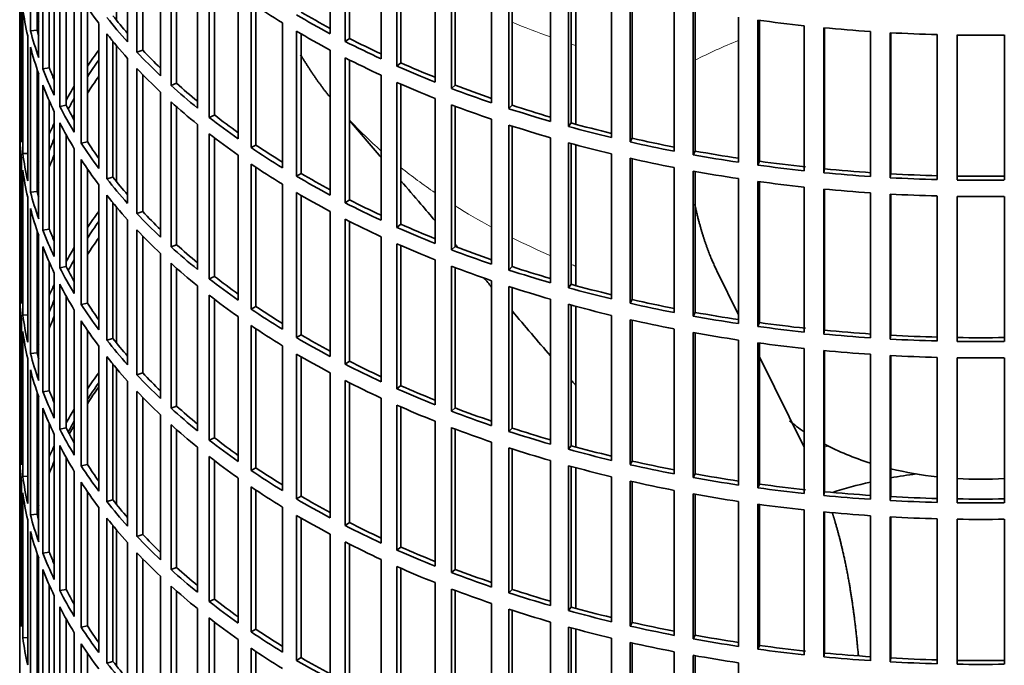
# Model space of a CAD drawing. Header units: millimetres. Extents: x 468 to 1343, y -1144 to 1322.
# Tile 3 of 27: x 1050 to 1197, y -991 to -895. Entities that reach past the tile are written whole.
import ezdxf

# ---------------------------------------------------------------- set-up
doc = ezdxf.new("R2010")
doc.units = ezdxf.units.MM
for name, color, linetype in [('VSI184-254_GIUNT', 7, 'Continuous'), ('VSI344-454_FILTR', 7, 'Continuous'), ('VSI344-454_SUPPO', 7, 'Continuous')]:
    doc.layers.add(name, color=color, linetype=linetype)

# ---------------------------------------------------------------- blocks, each defined once
blk = doc.blocks.new('SE4')
at = {"layer": 'VSI184-254_GIUNT', "color": 7, "linetype": 'Continuous', "lineweight": 35}
for start_param, end_param in [(0.595168, 0.70006), (0.828971, 1.072715), (1.170442, 1.381313), (1.468662, 1.67293)]:
    blk.add_ellipse((1193.28, -943.31), major_axis=(-34.5, 0), ratio=0.57735, start_param=start_param, end_param=end_param, dxfattribs=at)
at = {"layer": 'VSI344-454_FILTR', "color": 7, "linetype": 'Continuous', "lineweight": 35}
for p, q in [((1049.78, -753.06), (1049.78, -993.11)), ((1051.39, -896.29), (1051.39, -874.65)), ((1096.15, -896.72), (1096.15, -875.09)), ((1065.88, -897.96), (1065.88, -876.32)), ((1098.37, -897.88), (1098.37, -876.24)), ((1099.01, -897.43), (1099.01, -876.57)), ((1052.37, -896.19), (1052.37, -877.96)), ((1052.61, -900.29), (1052.61, -878.65)), ((1067.28, -899.48), (1067.28, -877.84)), ((1068.15, -899.19), (1068.15, -878.74)), ((1103.76, -900.49), (1103.76, -878.85)), ((1053.23, -901.97), (1053.23, -880.34)), ((1106.11, -901.55), (1106.11, -879.91)), ((1106.7, -901.08), (1106.7, -880.17)), ((1070.8, -902.99), (1070.8, -881.36)), ((1054.2, -901.84), (1054.2, -882.68)), ((1072.38, -904.45), (1072.38, -882.82)), ((1073.21, -904.13), (1073.21, -883.56)), ((1111.8, -903.94), (1111.8, -882.3)), ((1114.27, -904.9), (1114.27, -883.26)), ((1114.8, -904.41), (1114.8, -883.46)), ((1054.93, -905.92), (1054.93, -884.28)), ((1055.76, -907.57), (1055.76, -885.93)), ((1076.31, -907.82), (1076.31, -886.18)), ((1120.24, -907.05), (1120.24, -885.41)), ((1122.82, -907.91), (1122.82, -886.27)), ((1123.29, -907.4), (1123.29, -886.43)), ((1049.79, -908.86), (1049.79, -887.22)), ((1056.71, -907.39), (1056.71, -887.7)), ((1078.07, -909.21), (1078.07, -887.58)), ((1078.86, -908.86), (1078.86, -888.18)), ((1129.03, -909.82), (1129.03, -888.18)), ((1131.72, -910.57), (1131.72, -888.94)), ((1132.12, -910.05), (1132.12, -889.05)), ((1057.93, -911.43), (1057.93, -889.8)), ((1082.4, -912.41), (1082.4, -890.78)), ((1138.14, -912.23), (1138.14, -890.59)), ((1050.03, -912.92), (1050.03, -891.28)), ((1058.95, -913.05), (1058.95, -891.41)), ((1084.32, -913.73), (1084.32, -892.1)), ((1140.91, -912.87), (1140.91, -891.23)), ((1141.25, -912.33), (1141.25, -891.31)), ((1050.24, -914.63), (1050.24, -893)), ((1059.88, -912.84), (1059.88, -892.8)), ((1085.06, -913.35), (1085.06, -892.59)), ((1147.52, -914.26), (1147.52, -892.62)), ((1150.35, -914.79), (1150.35, -893.15)), ((1150.63, -914.24), (1150.63, -893.2)), ((1061.58, -916.82), (1061.58, -895.18)), ((1089.02, -916.75), (1089.02, -895.11)), ((1157.12, -915.91), (1157.12, -894.27)), ((1160.01, -916.33), (1160.01, -894.69)), ((1160.22, -915.76), (1160.22, -894.72)), ((1052.37, -896.19), (1051.39, -896.29)), ((1062.8, -918.39), (1062.8, -896.75)), ((1091.09, -917.99), (1091.09, -896.35)), ((1091.79, -917.57), (1091.79, -896.76)), ((1166.89, -917.17), (1166.89, -895.54)), ((1169.83, -917.47), (1169.83, -895.83)), ((1169.97, -916.9), (1169.97, -895.85)), ((1176.8, -918.04), (1176.8, -896.4)), ((1179.76, -918.22), (1179.76, -896.58)), ((1179.83, -917.64), (1179.83, -896.58)), ((1050.97, -918.67), (1050.97, -897.04)), ((1063.7, -918.14), (1063.7, -897.87)), ((1099.01, -897.43), (1098.37, -897.88)), ((1186.78, -918.5), (1186.78, -896.86)), ((1189.76, -918.56), (1189.76, -896.92)), ((1196.8, -918.56), (1196.8, -896.92)), ((1051.39, -920.38), (1051.39, -898.74)), ((1068.15, -899.19), (1067.28, -899.48)), ((1096.15, -920.81), (1096.15, -899.17)), ((1065.88, -922.04), (1065.88, -900.4)), ((1098.37, -921.96), (1098.37, -900.33)), ((1099.01, -921.52), (1099.01, -900.65)), ((1106.7, -901.08), (1106.11, -901.55)), ((1052.37, -920.28), (1052.37, -902.05)), ((1054.2, -901.84), (1053.23, -901.97)), ((1067.28, -923.56), (1067.28, -901.92)), ((1052.61, -924.38), (1052.61, -902.74)), ((1068.15, -923.27), (1068.15, -902.83)), ((1073.21, -904.13), (1072.38, -904.45)), ((1103.76, -924.57), (1103.76, -902.94)), ((1106.11, -925.63), (1106.11, -904)), ((1053.23, -926.06), (1053.23, -904.42)), ((1070.8, -927.08), (1070.8, -905.44)), ((1106.7, -925.17), (1106.7, -904.26)), ((1114.8, -904.41), (1114.27, -904.9)), ((1054.2, -925.92), (1054.2, -906.77)), ((1072.38, -928.54), (1072.38, -906.9)), ((1111.8, -928.02), (1111.8, -906.38)), ((1054.93, -930), (1054.93, -908.37)), ((1056.71, -907.39), (1055.76, -907.57)), ((1073.21, -928.22), (1073.21, -907.64)), ((1114.27, -928.98), (1114.27, -907.35)), ((1114.8, -928.5), (1114.8, -907.55)), ((1123.29, -907.4), (1122.82, -907.91)), ((1050.03, -908.85), (1049.79, -908.86)), ((1055.76, -931.66), (1055.76, -910.02)), ((1078.86, -908.86), (1078.07, -909.21)), ((1120.24, -931.14), (1120.24, -909.5)), ((1049.79, -932.94), (1049.79, -911.31)), ((1076.31, -931.91), (1076.31, -910.27)), ((1122.82, -932), (1122.82, -910.36)), ((1123.29, -931.49), (1123.29, -910.51)), ((1132.12, -910.05), (1131.72, -910.57)), ((1056.71, -931.48), (1056.71, -911.79)), ((1059.88, -912.84), (1058.95, -913.05)), ((1078.07, -933.3), (1078.07, -911.66)), ((1078.86, -932.94), (1078.86, -912.27)), ((1129.03, -933.91), (1129.03, -912.27)), ((1141.25, -912.33), (1140.91, -912.87)), ((1057.93, -935.52), (1057.93, -913.88)), ((1085.06, -913.35), (1084.32, -913.73)), ((1131.72, -934.66), (1131.72, -913.02)), ((1132.12, -934.13), (1132.12, -913.13)), ((1150.63, -914.24), (1150.35, -914.79)), ((1050.03, -937), (1050.03, -915.36)), ((1050.97, -914.59), (1050.24, -914.63)), ((1058.95, -937.14), (1058.95, -915.5)), ((1082.4, -936.5), (1082.4, -914.86)), ((1138.14, -936.31), (1138.14, -914.67)), ((1140.91, -936.96), (1140.91, -915.32)), ((1141.25, -936.41), (1141.25, -915.4)), ((1160.22, -915.76), (1160.01, -916.33)), ((1050.24, -938.72), (1050.24, -917.08)), ((1059.88, -936.92), (1059.88, -916.89)), ((1084.32, -937.82), (1084.32, -916.18)), ((1085.06, -937.43), (1085.06, -916.68)), ((1147.52, -938.35), (1147.52, -916.71)), ((1150.35, -938.88), (1150.35, -917.24)), ((1150.63, -938.32), (1150.63, -917.29)), ((1169.97, -916.9), (1169.83, -917.47)), ((1063.7, -918.14), (1062.8, -918.39)), ((1091.79, -917.57), (1091.09, -917.99)), ((1157.12, -940), (1157.12, -918.36)), ((1160.01, -940.41), (1160.01, -918.78)), ((1160.22, -939.85), (1160.22, -918.81)), ((1179.83, -917.64), (1179.76, -918.22)), ((1052.37, -920.28), (1051.39, -920.38)), ((1061.58, -940.9), (1061.58, -919.27)), ((1089.02, -940.84), (1089.02, -919.2)), ((1166.89, -941.26), (1166.89, -919.62)), ((1169.83, -941.56), (1169.83, -919.92)), ((1169.97, -940.99), (1169.97, -919.93)), ((1050.97, -942.76), (1050.97, -921.12)), ((1062.8, -942.48), (1062.8, -920.84)), ((1091.09, -942.08), (1091.09, -920.44)), ((1091.79, -941.66), (1091.79, -920.84)), ((1099.01, -921.52), (1098.37, -921.96)), ((1176.8, -942.12), (1176.8, -920.49)), ((1179.76, -942.3), (1179.76, -920.67)), ((1179.83, -941.73), (1179.83, -920.67)), ((1186.78, -942.59), (1186.78, -920.95)), ((1189.76, -942.65), (1189.76, -921.01)), ((1196.8, -942.65), (1196.8, -921.01)), ((1051.39, -944.46), (1051.39, -922.83)), ((1063.7, -942.22), (1063.7, -921.95)), ((1096.15, -944.9), (1096.15, -923.26)), ((1065.88, -946.13), (1065.88, -924.49)), ((1068.15, -923.27), (1067.28, -923.56)), ((1098.37, -946.05), (1098.37, -924.41)), ((1099.01, -945.61), (1099.01, -924.74)), ((1052.37, -944.36), (1052.37, -926.13)), ((1054.2, -925.92), (1053.23, -926.06)), ((1067.28, -947.65), (1067.28, -926.01)), ((1106.7, -925.17), (1106.11, -925.63)), ((1052.61, -948.46), (1052.61, -926.83)), ((1068.15, -947.36), (1068.15, -926.92)), ((1103.76, -948.66), (1103.76, -927.02)), ((1053.23, -950.15), (1053.23, -928.51)), ((1073.21, -928.22), (1072.38, -928.54)), ((1106.11, -949.72), (1106.11, -928.08)), ((1106.7, -949.25), (1106.7, -928.34)), ((1114.8, -928.5), (1114.27, -928.98)), ((1070.8, -951.17), (1070.8, -929.53)), ((1111.8, -952.11), (1111.8, -930.47)), ((1054.2, -950.01), (1054.2, -930.86)), ((1056.71, -931.48), (1055.76, -931.66)), ((1072.38, -952.63), (1072.38, -930.99)), ((1073.21, -952.3), (1073.21, -931.73)), ((1114.27, -953.07), (1114.27, -931.43)), ((1114.8, -952.58), (1114.8, -931.64)), ((1123.29, -931.49), (1122.82, -932)), ((1050.03, -932.94), (1049.79, -932.94)), ((1054.93, -954.09), (1054.93, -932.45)), ((1078.86, -932.94), (1078.07, -933.3)), ((1055.76, -955.74), (1055.76, -934.11)), ((1076.31, -955.99), (1076.31, -934.36)), ((1120.24, -955.22), (1120.24, -933.59)), ((1122.82, -956.08), (1122.82, -934.45)), ((1123.29, -955.58), (1123.29, -934.6)), ((1132.12, -934.13), (1131.72, -934.66)), ((1049.79, -957.03), (1049.79, -935.39)), ((1056.71, -955.57), (1056.71, -935.88)), ((1078.07, -957.39), (1078.07, -935.75)), ((1078.86, -957.03), (1078.86, -936.36)), ((1129.03, -957.99), (1129.03, -936.35)), ((1141.25, -936.41), (1140.91, -936.96)), ((1057.93, -959.61), (1057.93, -937.97)), ((1059.88, -936.92), (1058.95, -937.14)), ((1085.06, -937.43), (1084.32, -937.82)), ((1131.72, -958.75), (1131.72, -937.11)), ((1132.12, -958.22), (1132.12, -937.22)), ((1050.97, -938.67), (1050.24, -938.72)), ((1082.4, -960.59), (1082.4, -938.95)), ((1138.14, -960.4), (1138.14, -938.76)), ((1140.91, -961.04), (1140.91, -939.41)), ((1150.63, -938.32), (1150.35, -938.88)), ((1050.03, -961.09), (1050.03, -939.45)), ((1058.95, -961.23), (1058.95, -939.59)), ((1084.32, -961.91), (1084.32, -940.27)), ((1085.06, -961.52), (1085.06, -940.77)), ((1141.25, -960.5), (1141.25, -939.48)), ((1147.52, -962.43), (1147.52, -940.8)), ((1160.22, -939.85), (1160.01, -940.41)), ((1050.24, -962.81), (1050.24, -941.17)), ((1059.88, -961.01), (1059.88, -940.98)), ((1063.7, -942.22), (1062.8, -942.48)), ((1091.79, -941.66), (1091.09, -942.08)), ((1150.35, -962.96), (1150.35, -941.33)), ((1150.63, -962.41), (1150.63, -941.38)), ((1169.97, -940.99), (1169.83, -941.56)), ((1179.83, -941.73), (1179.76, -942.3)), ((1061.58, -964.99), (1061.58, -943.35)), ((1089.02, -964.92), (1089.02, -943.29)), ((1157.12, -964.08), (1157.12, -942.45)), ((1160.01, -964.5), (1160.01, -942.86)), ((1160.22, -963.94), (1160.22, -942.89)), ((1166.89, -965.35), (1166.89, -943.71)), ((1050.97, -966.85), (1050.97, -945.21)), ((1052.37, -944.36), (1051.39, -944.46)), ((1062.8, -966.56), (1062.8, -944.93)), ((1091.09, -966.16), (1091.09, -944.53)), ((1091.79, -965.75), (1091.79, -944.93)), ((1169.83, -965.64), (1169.83, -944.01)), ((1169.97, -965.07), (1169.97, -944.02)), ((1176.8, -966.21), (1176.8, -944.57)), ((1179.76, -966.39), (1179.76, -944.75)), ((1179.83, -965.81), (1179.83, -944.76)), ((1186.78, -966.67), (1186.78, -945.04)), ((1189.76, -966.73), (1189.76, -945.1)), ((1196.8, -966.73), (1196.8, -945.1)), ((1063.7, -966.31), (1063.7, -946.04)), ((1099.01, -945.61), (1098.37, -946.05)), ((1051.39, -968.55), (1051.39, -946.91)), ((1068.15, -947.36), (1067.28, -947.65)), ((1096.15, -968.98), (1096.15, -947.35)), ((1065.88, -970.21), (1065.88, -948.58)), ((1098.37, -970.14), (1098.37, -948.5)), ((1099.01, -969.69), (1099.01, -948.83)), ((1106.7, -949.25), (1106.11, -949.72)), ((1052.37, -968.45), (1052.37, -950.22)), ((1052.61, -972.55), (1052.61, -950.91)), ((1054.2, -950.01), (1053.23, -950.15)), ((1067.28, -971.74), (1067.28, -950.1)), ((1068.15, -971.45), (1068.15, -951)), ((1103.76, -972.75), (1103.76, -951.11)), ((1053.23, -974.23), (1053.23, -952.6)), ((1073.21, -952.3), (1072.38, -952.63)), ((1106.11, -973.81), (1106.11, -952.17)), ((1106.7, -973.34), (1106.7, -952.43)), ((1114.8, -952.58), (1114.27, -953.07)), ((1070.8, -975.25), (1070.8, -953.62)), ((1054.2, -974.1), (1054.2, -954.94)), ((1056.71, -955.57), (1055.76, -955.74)), ((1072.38, -976.71), (1072.38, -955.08)), ((1111.8, -976.2), (1111.8, -954.56)), ((1114.27, -977.16), (1114.27, -955.52)), ((1123.29, -955.58), (1122.82, -956.08)), ((1050.03, -957.02), (1049.79, -957.03)), ((1054.93, -978.18), (1054.93, -956.54)), ((1073.21, -976.39), (1073.21, -955.82)), ((1078.86, -957.03), (1078.07, -957.39)), ((1114.8, -976.67), (1114.8, -955.72)), ((1055.76, -979.83), (1055.76, -958.19)), ((1076.31, -980.08), (1076.31, -958.44)), ((1120.24, -979.31), (1120.24, -957.67)), ((1122.82, -980.17), (1122.82, -958.53)), ((1132.12, -958.22), (1131.72, -958.75)), ((1049.79, -981.12), (1049.79, -959.48)), ((1056.71, -979.65), (1056.71, -959.96)), ((1078.07, -981.47), (1078.07, -959.84)), ((1123.29, -979.66), (1123.29, -958.69)), ((1059.88, -961.01), (1058.95, -961.23)), ((1078.86, -981.12), (1078.86, -960.44)), ((1129.03, -982.08), (1129.03, -960.44)), ((1131.72, -982.83), (1131.72, -961.2)), ((1132.12, -982.31), (1132.12, -961.31)), ((1141.25, -960.5), (1140.91, -961.04)), ((1050.97, -962.76), (1050.24, -962.81)), ((1057.93, -983.69), (1057.93, -962.06)), ((1085.06, -961.52), (1084.32, -961.91)), ((1138.14, -984.49), (1138.14, -962.85)), ((1150.63, -962.41), (1150.35, -962.96)), ((1050.03, -985.18), (1050.03, -963.54)), ((1058.95, -985.31), (1058.95, -963.67)), ((1082.4, -984.67), (1082.4, -963.04)), ((1084.32, -985.99), (1084.32, -964.36)), ((1140.91, -985.13), (1140.91, -963.49)), ((1141.25, -984.59), (1141.25, -963.57)), ((1160.22, -963.94), (1160.01, -964.5)), ((1050.24, -986.89), (1050.24, -965.26)), ((1059.88, -985.1), (1059.88, -965.06)), ((1085.06, -985.61), (1085.06, -964.85)), ((1091.79, -965.75), (1091.09, -966.16)), ((1147.52, -986.52), (1147.52, -964.88)), ((1150.35, -987.05), (1150.35, -965.41)), ((1150.63, -986.5), (1150.63, -965.46)), ((1169.97, -965.07), (1169.83, -965.64)), ((1179.83, -965.81), (1179.76, -966.39)), ((1063.7, -966.31), (1062.8, -966.56)), ((1089.02, -989.01), (1089.02, -967.37)), ((1157.12, -988.17), (1157.12, -966.53)), ((1160.01, -988.59), (1160.01, -966.95)), ((1160.22, -988.02), (1160.22, -966.98)), ((1052.37, -968.45), (1051.39, -968.55)), ((1061.58, -989.08), (1061.58, -967.44)), ((1091.09, -990.25), (1091.09, -968.61)), ((1166.89, -989.43), (1166.89, -967.79)), ((1169.83, -989.73), (1169.83, -968.09)), ((1169.97, -989.16), (1169.97, -968.11)), ((1176.8, -990.3), (1176.8, -968.66)), ((1179.76, -990.48), (1179.76, -968.84)), ((1179.83, -989.9), (1179.83, -968.84)), ((1050.97, -990.93), (1050.97, -969.3)), ((1062.8, -990.65), (1062.8, -969.01)), ((1063.7, -990.4), (1063.7, -970.13)), ((1091.79, -989.83), (1091.79, -969.02)), ((1099.01, -969.69), (1098.37, -970.14)), ((1186.78, -990.76), (1186.78, -969.12)), ((1189.76, -990.82), (1189.76, -969.18)), ((1196.8, -990.82), (1196.8, -969.18)), ((1051.39, -992.64), (1051.39, -971)), ((1068.15, -971.45), (1067.28, -971.74)), ((1096.15, -993.07), (1096.15, -971.43)), ((1065.88, -994.3), (1065.88, -972.66)), ((1098.37, -994.22), (1098.37, -972.59)), ((1099.01, -993.78), (1099.01, -972.91)), ((1052.37, -992.54), (1052.37, -974.31)), ((1054.2, -974.1), (1053.23, -974.23)), ((1067.28, -995.82), (1067.28, -974.18)), ((1106.7, -973.34), (1106.11, -973.81)), ((1052.61, -996.64), (1052.61, -975)), ((1068.15, -995.53), (1068.15, -975.09)), ((1103.76, -996.83), (1103.76, -975.2)), ((1053.23, -998.32), (1053.23, -976.68)), ((1073.21, -976.39), (1072.38, -976.71)), ((1106.11, -997.89), (1106.11, -976.26)), ((1106.7, -997.43), (1106.7, -976.52)), ((1114.8, -976.67), (1114.27, -977.16)), ((1054.2, -998.18), (1054.2, -979.03)), ((1070.8, -999.34), (1070.8, -977.7)), ((1111.8, -1000.28), (1111.8, -978.64)), ((1056.71, -979.65), (1055.76, -979.83)), ((1072.38, -1000.8), (1072.38, -979.16)), ((1073.21, -1000.48), (1073.21, -979.9)), ((1114.27, -1001.24), (1114.27, -979.61)), ((1114.8, -1000.76), (1114.8, -979.81)), ((1123.29, -979.66), (1122.82, -980.17)), ((1050.03, -981.11), (1049.79, -981.12)), ((1054.93, -1002.26), (1054.93, -980.63)), ((1078.86, -981.12), (1078.07, -981.47)), ((1120.24, -1003.4), (1120.24, -981.76)), ((1055.76, -1003.92), (1055.76, -982.28)), ((1076.31, -1004.17), (1076.31, -982.53)), ((1122.82, -1004.26), (1122.82, -982.62)), ((1123.29, -1003.75), (1123.29, -982.77)), ((1132.12, -982.31), (1131.72, -982.83)), ((1056.71, -1003.74), (1056.71, -984.05)), ((1078.07, -1005.56), (1078.07, -983.92)), ((1078.86, -1005.2), (1078.86, -984.53)), ((1129.03, -1006.17), (1129.03, -984.53)), ((1141.25, -984.59), (1140.91, -985.13)), ((1057.93, -1007.78), (1057.93, -986.14)), ((1059.88, -985.1), (1058.95, -985.31)), ((1085.06, -985.61), (1084.32, -985.99)), ((1131.72, -1006.92), (1131.72, -985.28)), ((1132.12, -1006.39), (1132.12, -985.39)), ((1050.97, -986.85), (1050.24, -986.89)), ((1058.95, -1009.4), (1058.95, -987.76)), ((1082.4, -1008.76), (1082.4, -987.12)), ((1138.14, -1008.57), (1138.14, -986.93)), ((1140.91, -1009.22), (1140.91, -987.58)), ((1141.25, -1008.67), (1141.25, -987.66)), ((1150.63, -986.5), (1150.35, -987.05)), ((1059.88, -1009.18), (1059.88, -989.15)), ((1084.32, -1010.08), (1084.32, -988.44)), ((1085.06, -1009.69), (1085.06, -988.94)), ((1147.52, -1010.61), (1147.52, -988.97)), ((1160.22, -988.02), (1160.01, -988.59)), ((1169.97, -989.16), (1169.83, -989.73)), ((1063.7, -990.4), (1062.8, -990.65)), ((1091.79, -989.83), (1091.09, -990.25)), ((1150.35, -1011.14), (1150.35, -989.5)), ((1150.63, -1010.58), (1150.63, -989.55)), ((1157.12, -1012.26), (1157.12, -990.62)), ((1179.83, -989.9), (1179.76, -990.48))]:
    blk.add_line(p, q, dxfattribs=at)
for centre, radius, start, end in [((1193.28, -648.45), 248.5, 269.189, 270.811), ((1193.28, -671.24), 246.77, 269.1833, 270.8167), ((1193.28, -670.09), 248.5, 269.189, 270.811), ((1193.28, -672.53), 248.5, 269.189, 270.811), ((1193.28, -695.33), 246.77, 269.1833, 270.8167), ((1193.28, -694.17), 248.5, 269.189, 270.811), ((1193.28, -696.62), 248.5, 269.189, 270.811), ((1193.28, -719.41), 246.77, 269.1833, 270.8167), ((1193.28, -718.26), 248.5, 269.189, 270.811), ((1193.28, -720.71), 248.5, 269.189, 270.811), ((1193.28, -743.5), 246.77, 269.1833, 270.8167), ((1193.28, -742.35), 248.5, 269.189, 270.811)]:
    blk.add_arc(centre, radius, start, end, dxfattribs=at)
for centre, major_axis, start_param, end_param in [((1193.28, -862.27), (-143.5, 0), 0.359458, 0.408487), ((1193.28, -838.18), (-143.5, 0), 0.708524, 0.757553), ((1193.28, -886.36), (-143.5, 0), 0.080205, 0.129234), ((1193.28, -835.74), (-142.5, 0), 0.778165, 0.820895), ((1193.28, -907.99), (-142.5, 0), -0.160582, -0.149846), ((1193.28, -859.82), (-143.5, 0), 0.429271, 0.4783), ((1193.28, -859.82), (-142.5, 0), 0.429099, 0.464583), ((1193.28, -835.74), (-143.5, 0), 0.778337, 0.827366), ((1193.28, -814.1), (-143.5, 0), 1.336842, 1.385871), ((1193.28, -883.91), (-143.5, 0), 0.150018, 0.199048), ((1193.28, -883.91), (-142.5, 0), 0.149846, 0.160582), ((1193.28, -862.27), (-143.5, 0), 0.429271, 0.4783), ((1193.28, -838.18), (-143.5, 0), 0.778337, 0.827366), ((1193.28, -814.1), (-143.5, 0), 1.406655, 1.455685), ((1193.28, -814.1), (-143.5, 0), 1.476469, 1.525498), ((1193.28, -835.74), (-143.5, 0), 0.84815, 0.897179), ((1193.28, -835.74), (-142.5, 0), 0.847978, 0.891566), ((1193.28, -886.36), (-143.5, 0), 0.150018, 0.199048), ((1193.28, -932.08), (-143.5, 0), -0.408487, -0.377404), ((1193.28, -859.82), (-143.5, 0), 0.499084, 0.548113), ((1193.28, -859.82), (-142.5, 0), 0.498912, 0.536508), ((1193.28, -932.08), (-142.5, 0), -0.391958, -0.359286), ((1193.28, -838.18), (-143.5, 0), 0.84815, 0.897179), ((1193.28, -835.74), (-142.5, 0), 0.917791, 0.962144), ((1193.28, -883.91), (-143.5, 0), 0.219831, 0.268861), ((1193.28, -883.91), (-142.5, 0), 0.219659, 0.242088), ((1193.28, -862.27), (-143.5, 0), 0.499084, 0.548113), ((1193.28, -835.74), (-143.5, 0), 0.917963, 0.966992), ((1193.28, -934.53), (-142.5, 0), -0.391958, -0.359286), ((1193.28, -859.82), (-142.5, 0), 0.568725, 0.607984), ((1193.28, -838.18), (-143.5, 0), 0.917963, 0.966992), ((1193.28, -886.36), (-143.5, 0), 0.219831, 0.268861), ((1193.28, -932.08), (-143.5, 0), -0.338674, -0.312019), ((1193.28, -859.82), (-143.5, 0), 0.568897, 0.617927), ((1193.28, -835.74), (-143.5, 0), 0.987776, 1.036806), ((1193.28, -835.74), (-142.5, 0), 0.987604, 1.032651), ((1193.28, -932.08), (-142.5, 0), -0.318152, -0.297119), ((1193.28, -862.27), (-143.5, 0), 0.568897, 0.617927), ((1193.28, -883.91), (-143.5, 0), 0.289645, 0.338674), ((1193.28, -883.91), (-142.5, 0), 0.289473, 0.318152), ((1193.28, -838.18), (-143.5, 0), 0.987776, 1.036806), ((1193.28, -835.74), (-143.5, 0), 1.057589, 1.106619), ((1193.28, -835.74), (-142.5, 0), 1.057417, 1.103102), ((1193.28, -907.99), (-143.5, 0), 0.010392, 0.059421), ((1193.28, -886.36), (-143.5, 0), 0.289645, 0.338674), ((1193.28, -934.53), (-142.5, 0), -0.318152, -0.312726), ((1193.28, -859.82), (-143.5, 0), 0.63871, 0.68774), ((1193.28, -859.82), (-142.5, 0), 0.638538, 0.679153), ((1193.28, -910.44), (-143.5, 0), 0.010392, 0.059421), ((1193.28, -932.08), (-143.5, 0), -0.268861, -0.248955), ((1193.28, -838.18), (-143.5, 0), 1.057589, 1.106619), ((1193.28, -835.74), (-143.5, 0), 1.127403, 1.176432), ((1193.28, -835.74), (-142.5, 0), 1.127231, 1.17351), ((1193.28, -932.08), (-142.5, 0), -0.242088, -0.219659), ((1193.28, -883.91), (-142.5, 0), 0.359286, 0.391958), ((1193.28, -862.27), (-143.5, 0), 0.63871, 0.68774), ((1193.28, -835.74), (-143.5, 0), 1.197216, 1.246245), ((1193.28, -835.74), (-142.5, 0), 1.197044, 1.243883), ((1193.28, -883.91), (-143.5, 0), 0.359458, 0.408487), ((1193.28, -859.82), (-143.5, 0), 0.708524, 0.757553), ((1193.28, -859.82), (-142.5, 0), 0.708352, 0.750104), ((1193.28, -838.18), (-143.5, 0), 1.127403, 1.176432), ((1193.28, -835.74), (-142.5, 0), 1.266857, 1.314231), ((1193.28, -907.99), (-143.5, 0), 0.080205, 0.129234), ((1193.28, -932.08), (-143.5, 0), -0.199048, -0.190533), ((1193.28, -934.53), (-142.5, 0), -0.242088, -0.219659), ((1193.28, -886.36), (-143.5, 0), 0.359458, 0.408487), ((1193.28, -838.18), (-143.5, 0), 1.197216, 1.246245), ((1193.28, -835.74), (-143.5, 0), 1.267029, 1.316058), ((1193.28, -835.74), (-142.5, 0), 1.33667, 1.386044), ((1193.28, -910.44), (-143.5, 0), 0.080205, 0.129234), ((1193.28, -862.27), (-143.5, 0), 0.708524, 0.757553), ((1193.28, -838.18), (-143.5, 0), 1.267029, 1.316058), ((1193.28, -835.74), (-143.5, 0), 1.336842, 1.385871), ((1193.28, -835.74), (-142.5, 0), 1.406483, 1.455857), ((1193.28, -883.91), (-143.5, 0), 0.429271, 0.4783), ((1193.28, -883.91), (-142.5, 0), 0.429099, 0.464583), ((1193.28, -859.82), (-143.5, 0), 0.778337, 0.827366), ((1193.28, -859.82), (-142.5, 0), 0.778165, 0.820895), ((1193.28, -838.18), (-143.5, 0), 1.336842, 1.385871), ((1193.28, -835.74), (-143.5, 0), 1.406655, 1.455685), ((1193.28, -835.74), (-143.5, 0), 1.476469, 1.525498), ((1193.28, -835.74), (-142.5, 0), 1.476296, 1.52567), ((1193.28, -932.08), (-142.5, 0), -0.160582, -0.149846), ((1193.28, -907.99), (-142.5, 0), 0.149846, 0.160582), ((1193.28, -838.18), (-143.5, 0), 1.406655, 1.455685), ((1193.28, -907.99), (-143.5, 0), 0.150018, 0.199048), ((1193.28, -886.36), (-143.5, 0), 0.429271, 0.4783), ((1193.28, -862.27), (-143.5, 0), 0.778337, 0.827366), ((1193.28, -859.82), (-142.5, 0), 0.847978, 0.891566), ((1193.28, -838.18), (-143.5, 0), 1.476469, 1.525498), ((1193.28, -910.44), (-143.5, 0), 0.150018, 0.199048), ((1193.28, -956.17), (-143.5, 0), -0.408487, -0.377404), ((1193.28, -859.82), (-143.5, 0), 0.84815, 0.897179), ((1193.28, -883.91), (-143.5, 0), 0.499084, 0.548113), ((1193.28, -883.91), (-142.5, 0), 0.498912, 0.536508), ((1193.28, -862.27), (-143.5, 0), 0.84815, 0.897179), ((1193.28, -907.99), (-143.5, 0), 0.219831, 0.268861), ((1193.28, -907.99), (-142.5, 0), 0.219659, 0.242088), ((1193.28, -956.17), (-142.5, 0), -0.391958, -0.359286), ((1193.28, -886.36), (-143.5, 0), 0.499084, 0.548113), ((1193.28, -859.82), (-143.5, 0), 0.917963, 0.966992), ((1193.28, -859.82), (-142.5, 0), 0.917791, 0.962144), ((1193.28, -958.62), (-142.5, 0), -0.391958, -0.359286), ((1193.28, -910.44), (-143.5, 0), 0.219831, 0.268861), ((1193.28, -956.17), (-143.5, 0), -0.338674, -0.312019), ((1193.28, -883.91), (-143.5, 0), 0.568897, 0.617927), ((1193.28, -883.91), (-142.5, 0), 0.568725, 0.607984), ((1193.28, -862.27), (-143.5, 0), 0.917963, 0.966992), ((1193.28, -859.82), (-143.5, 0), 0.987776, 1.036806), ((1193.28, -859.82), (-142.5, 0), 0.987604, 1.032651), ((1193.28, -956.17), (-142.5, 0), -0.318152, -0.297119), ((1193.28, -907.99), (-143.5, 0), 0.289645, 0.338674), ((1193.28, -907.99), (-142.5, 0), 0.289473, 0.318152), ((1193.28, -886.36), (-143.5, 0), 0.568897, 0.617927), ((1193.28, -862.27), (-143.5, 0), 0.987776, 1.036806), ((1193.28, -859.82), (-143.5, 0), 1.057589, 1.106619), ((1193.28, -859.82), (-142.5, 0), 1.057417, 1.103102), ((1193.28, -932.08), (-143.5, 0), 0.010392, 0.059421), ((1193.28, -883.91), (-143.5, 0), 0.63871, 0.68774), ((1193.28, -883.91), (-142.5, 0), 0.638538, 0.679153), ((1193.28, -956.17), (-143.5, 0), -0.268861, -0.248955), ((1193.28, -910.44), (-143.5, 0), 0.289645, 0.338674), ((1193.28, -862.27), (-143.5, 0), 1.057589, 1.106619), ((1193.28, -859.82), (-143.5, 0), 1.127403, 1.176432), ((1193.28, -859.82), (-142.5, 0), 1.127231, 1.17351), ((1193.28, -934.53), (-143.5, 0), 0.010392, 0.059421), ((1193.28, -956.17), (-142.5, 0), -0.242088, -0.219659), ((1193.28, -886.36), (-143.5, 0), 0.63871, 0.68774), ((1193.28, -859.82), (-142.5, 0), 1.197044, 1.243883), ((1193.28, -907.99), (-143.5, 0), 0.359458, 0.408487), ((1193.28, -907.99), (-142.5, 0), 0.359286, 0.391958), ((1193.28, -883.91), (-143.5, 0), 0.708524, 0.757553), ((1193.28, -883.91), (-142.5, 0), 0.708352, 0.750104), ((1193.28, -862.27), (-143.5, 0), 1.127403, 1.176432), ((1193.28, -859.82), (-143.5, 0), 1.197216, 1.246245), ((1193.28, -932.08), (-143.5, 0), 0.080205, 0.129234), ((1193.28, -958.62), (-142.5, 0), -0.242088, -0.219659), ((1193.28, -862.27), (-143.5, 0), 1.197216, 1.246245), ((1193.28, -859.82), (-143.5, 0), 1.267029, 1.316058), ((1193.28, -859.82), (-142.5, 0), 1.266857, 1.314231), ((1193.28, -956.17), (-143.5, 0), -0.199048, -0.190533), ((1193.28, -910.44), (-143.5, 0), 0.359458, 0.408487), ((1193.28, -886.36), (-143.5, 0), 0.708524, 0.757553), ((1193.28, -859.82), (-143.5, 0), 1.336842, 1.385871), ((1193.28, -859.82), (-142.5, 0), 1.33667, 1.386044), ((1193.28, -934.53), (-143.5, 0), 0.080205, 0.129234), ((1193.28, -907.99), (-142.5, 0), 0.429099, 0.464583), ((1193.28, -883.91), (-143.5, 0), 0.778337, 0.827366), ((1193.28, -883.91), (-142.5, 0), 0.778165, 0.820895), ((1193.28, -862.27), (-143.5, 0), 1.267029, 1.316058), ((1193.28, -859.82), (-143.5, 0), 1.406655, 1.455685), ((1193.28, -859.82), (-142.5, 0), 1.406483, 1.455857), ((1193.28, -859.82), (-143.5, 0), 1.476469, 1.525498), ((1193.28, -859.82), (-142.5, 0), 1.476296, 1.52567), ((1193.28, -956.17), (-142.5, 0), -0.160582, -0.149846), ((1193.28, -907.99), (-143.5, 0), 0.429271, 0.4783), ((1193.28, -862.27), (-143.5, 0), 1.336842, 1.385871), ((1193.28, -932.08), (-143.5, 0), 0.150018, 0.199048), ((1193.28, -932.08), (-142.5, 0), 0.149846, 0.160582), ((1193.28, -910.44), (-143.5, 0), 0.429271, 0.4783), ((1193.28, -886.36), (-143.5, 0), 0.778337, 0.827366), ((1193.28, -862.27), (-143.5, 0), 1.406655, 1.455685), ((1193.28, -862.27), (-143.5, 0), 1.476469, 1.525498), ((1193.28, -883.91), (-143.5, 0), 0.84815, 0.897179), ((1193.28, -883.91), (-142.5, 0), 0.847978, 0.891566), ((1193.28, -934.53), (-143.5, 0), 0.150018, 0.199048), ((1193.28, -980.25), (-143.5, 0), -0.408487, -0.377404), ((1193.28, -907.99), (-143.5, 0), 0.499084, 0.548113), ((1193.28, -907.99), (-142.5, 0), 0.498912, 0.536508), ((1193.28, -980.25), (-142.5, 0), -0.391958, -0.359286), ((1193.28, -886.36), (-143.5, 0), 0.84815, 0.897179), ((1193.28, -883.91), (-143.5, 0), 0.917963, 0.966992), ((1193.28, -883.91), (-142.5, 0), 0.917791, 0.962144), ((1193.28, -932.08), (-143.5, 0), 0.219831, 0.268861), ((1193.28, -932.08), (-142.5, 0), 0.219659, 0.242088), ((1193.28, -910.44), (-143.5, 0), 0.499084, 0.548113), ((1193.28, -934.53), (-143.5, 0), 0.219831, 0.268861), ((1193.28, -907.99), (-143.5, 0), 0.568897, 0.617927), ((1193.28, -907.99), (-142.5, 0), 0.568725, 0.607984), ((1193.28, -886.36), (-143.5, 0), 0.917963, 0.966992), ((1193.28, -883.91), (-142.5, 0), 0.987604, 1.032651), ((1193.28, -980.25), (-143.5, 0), -0.338674, -0.312019), ((1193.28, -883.91), (-143.5, 0), 0.987776, 1.036806), ((1193.28, -932.08), (-142.5, 0), 0.289473, 0.318152), ((1193.28, -980.25), (-142.5, 0), -0.318152, -0.297119), ((1193.28, -910.44), (-143.5, 0), 0.568897, 0.617927), ((1193.28, -886.36), (-143.5, 0), 0.987776, 1.036806), ((1193.28, -883.91), (-142.5, 0), 1.057417, 1.103102), ((1193.28, -956.17), (-143.5, 0), 0.010392, 0.059421), ((1193.28, -932.08), (-143.5, 0), 0.289645, 0.338674), ((1193.28, -907.99), (-142.5, 0), 0.638538, 0.679153), ((1193.28, -883.91), (-143.5, 0), 1.057589, 1.106619), ((1193.28, -980.25), (-143.5, 0), -0.268861, -0.248955), ((1193.28, -934.53), (-143.5, 0), 0.289645, 0.338674), ((1193.28, -907.99), (-143.5, 0), 0.63871, 0.68774), ((1193.28, -886.36), (-143.5, 0), 1.057589, 1.106619), ((1193.28, -883.91), (-142.5, 0), 1.127231, 1.17351), ((1193.28, -958.62), (-143.5, 0), 0.010392, 0.059421), ((1193.28, -910.44), (-143.5, 0), 0.63871, 0.68774), ((1193.28, -883.91), (-143.5, 0), 1.127403, 1.176432), ((1193.28, -980.25), (-142.5, 0), -0.242088, -0.219659), ((1193.28, -932.08), (-143.5, 0), 0.359458, 0.408487), ((1193.28, -932.08), (-142.5, 0), 0.359286, 0.391958), ((1193.28, -886.36), (-143.5, 0), 1.127403, 1.176432), ((1193.28, -883.91), (-143.5, 0), 1.197216, 1.246245), ((1193.28, -883.91), (-142.5, 0), 1.197044, 1.243883), ((1193.28, -956.17), (-143.5, 0), 0.080205, 0.129234), ((1193.28, -907.99), (-143.5, 0), 0.708524, 0.757553), ((1193.28, -907.99), (-142.5, 0), 0.708352, 0.750104), ((1193.28, -883.91), (-142.5, 0), 1.266857, 1.314231), ((1193.28, -980.25), (-143.5, 0), -0.199048, -0.190533), ((1193.28, -934.53), (-143.5, 0), 0.359458, 0.408487), ((1193.28, -910.44), (-143.5, 0), 0.708524, 0.757553), ((1193.28, -886.36), (-143.5, 0), 1.197216, 1.246245), ((1193.28, -883.91), (-143.5, 0), 1.267029, 1.316058), ((1193.28, -883.91), (-142.5, 0), 1.33667, 1.386044), ((1193.28, -958.62), (-143.5, 0), 0.080205, 0.129234), ((1193.28, -907.99), (-142.5, 0), 0.778165, 0.820895), ((1193.28, -886.36), (-143.5, 0), 1.267029, 1.316058), ((1193.28, -883.91), (-143.5, 0), 1.336842, 1.385871), ((1193.28, -883.91), (-143.5, 0), 1.406655, 1.455685), ((1193.28, -883.91), (-142.5, 0), 1.406483, 1.455857), ((1193.28, -883.91), (-142.5, 0), 1.476296, 1.52567), ((1193.28, -980.25), (-142.5, 0), -0.160582, -0.149846), ((1193.28, -932.08), (-143.5, 0), 0.429271, 0.4783), ((1193.28, -932.08), (-142.5, 0), 0.429099, 0.464583), ((1193.28, -907.99), (-143.5, 0), 0.778337, 0.827366), ((1193.28, -886.36), (-143.5, 0), 1.336842, 1.385871), ((1193.28, -883.91), (-143.5, 0), 1.476469, 1.525498), ((1193.28, -956.17), (-143.5, 0), 0.150018, 0.199048), ((1193.28, -956.17), (-142.5, 0), 0.149846, 0.160582), ((1193.28, -910.44), (-143.5, 0), 0.778337, 0.827366), ((1193.28, -886.36), (-143.5, 0), 1.406655, 1.455685), ((1193.28, -886.36), (-143.5, 0), 1.476469, 1.525498), ((1193.28, -934.53), (-143.5, 0), 0.429271, 0.4783), ((1193.28, -907.99), (-143.5, 0), 0.84815, 0.897179), ((1193.28, -907.99), (-142.5, 0), 0.847978, 0.891566), ((1193.28, -958.62), (-143.5, 0), 0.150018, 0.199048), ((1193.28, -932.08), (-143.5, 0), 0.499084, 0.548113), ((1193.28, -932.08), (-142.5, 0), 0.498912, 0.536508), ((1193.28, -910.44), (-143.5, 0), 0.84815, 0.897179), ((1193.28, -956.17), (-143.5, 0), 0.219831, 0.268861), ((1193.28, -956.17), (-142.5, 0), 0.219659, 0.242088), ((1193.28, -934.53), (-143.5, 0), 0.499084, 0.548113), ((1193.28, -907.99), (-143.5, 0), 0.917963, 0.966992), ((1193.28, -907.99), (-142.5, 0), 0.917791, 0.962144), ((1193.28, -958.62), (-143.5, 0), 0.219831, 0.268861), ((1193.28, -932.08), (-143.5, 0), 0.568897, 0.617927), ((1193.28, -932.08), (-142.5, 0), 0.568725, 0.607984), ((1193.28, -910.44), (-143.5, 0), 0.917963, 0.966992), ((1193.28, -907.99), (-143.5, 0), 0.987776, 1.036806), ((1193.28, -907.99), (-142.5, 0), 0.987604, 1.032651), ((1193.28, -956.17), (-143.5, 0), 0.289645, 0.338674), ((1193.28, -956.17), (-142.5, 0), 0.289473, 0.318152), ((1193.28, -934.53), (-143.5, 0), 0.568897, 0.617927), ((1193.28, -910.44), (-143.5, 0), 0.987776, 1.036806), ((1193.28, -907.99), (-143.5, 0), 1.057589, 1.106619), ((1193.28, -907.99), (-142.5, 0), 1.057417, 1.103102), ((1193.28, -980.25), (-143.5, 0), 0.010392, 0.059421), ((1193.28, -932.08), (-143.5, 0), 0.63871, 0.68774), ((1193.28, -932.08), (-142.5, 0), 0.638538, 0.679153), ((1193.28, -958.62), (-143.5, 0), 0.289645, 0.338674), ((1193.28, -910.44), (-143.5, 0), 1.057589, 1.106619), ((1193.28, -907.99), (-143.5, 0), 1.127403, 1.176432), ((1193.28, -907.99), (-142.5, 0), 1.127231, 1.17351), ((1193.28, -934.53), (-143.5, 0), 0.63871, 0.68774), ((1193.28, -907.99), (-142.5, 0), 1.197044, 1.243883), ((1193.28, -956.17), (-143.5, 0), 0.359458, 0.408487), ((1193.28, -956.17), (-142.5, 0), 0.359286, 0.391958), ((1193.28, -932.08), (-143.5, 0), 0.708524, 0.757553), ((1193.28, -932.08), (-142.5, 0), 0.708352, 0.750104), ((1193.28, -910.44), (-143.5, 0), 1.127403, 1.176432), ((1193.28, -907.99), (-143.5, 0), 1.197216, 1.246245), ((1193.28, -980.25), (-143.5, 0), 0.080205, 0.129234), ((1193.28, -958.62), (-143.5, 0), 0.359458, 0.408487), ((1193.28, -910.44), (-143.5, 0), 1.197216, 1.246245), ((1193.28, -907.99), (-143.5, 0), 1.267029, 1.316058), ((1193.28, -907.99), (-142.5, 0), 1.266857, 1.314231), ((1193.28, -934.53), (-143.5, 0), 0.708524, 0.757553), ((1193.28, -907.99), (-143.5, 0), 1.336842, 1.385871), ((1193.28, -907.99), (-142.5, 0), 1.33667, 1.386044), ((1193.28, -907.99), (-142.5, 0), 1.406483, 1.455857), ((1193.28, -956.17), (-143.5, 0), 0.429271, 0.4783), ((1193.28, -956.17), (-142.5, 0), 0.429099, 0.464583), ((1193.28, -932.08), (-143.5, 0), 0.778337, 0.827366), ((1193.28, -932.08), (-142.5, 0), 0.778165, 0.820895), ((1193.28, -910.44), (-143.5, 0), 1.267029, 1.316058), ((1193.28, -907.99), (-143.5, 0), 1.406655, 1.455685), ((1193.28, -907.99), (-143.5, 0), 1.476469, 1.525498), ((1193.28, -907.99), (-142.5, 0), 1.476296, 1.52567)]:
    blk.add_ellipse(centre, major_axis=major_axis, ratio=0.57735, start_param=start_param, end_param=end_param, dxfattribs=at)
at = {"layer": 'VSI344-454_SUPPO', "color": 7, "linetype": 'Continuous', "lineweight": 35}
for p, q in [((1064.25, -894.74), (1064.25, -874.44)), ((1132.8, -910.23), (1132.8, -889.23)), ((1064.25, -918.83), (1064.25, -898.53)), ((1099.01, -909.66), (1103.45, -914.86)), ((1132.8, -934.32), (1132.8, -913.32)), ((1064.25, -942.91), (1064.25, -922.62)), ((1157.12, -938.66), (1153.89, -932.14)), ((1132.8, -958.4), (1132.8, -937.4)), ((1166.89, -958.41), (1160.22, -944.93)), ((1064.25, -967), (1064.25, -946.7)), ((1132.8, -982.49), (1132.8, -961.49)), ((1064.25, -991.09), (1064.25, -970.79)), ((1132.8, -1006.58), (1132.8, -985.58))]:
    blk.add_line(p, q, dxfattribs=at)
at = {"layer": 'VSI344-454_SUPPO', "color": 4, "linetype": 'Continuous', "lineweight": 9}
for centre, major_axis, start_param, end_param in [((1193.28, -837.33), (-122, 0), 0.959843, 1.01622), ((1193.28, -837.33), (-122, 0), 1.045723, 1.052104), ((1193.28, -927.89), (-63.54, 0), -0.965361, -0.834953), ((1193.28, -880.6), (-106.8, 0), 0.489473, 0.576926), ((1193.28, -880.6), (-106.8, 0), 0.625563, 0.703086), ((1193.28, -880.6), (-106.8, 0), 0.745517, 0.817782), ((1193.28, -880.6), (-106.8, 0), 0.856268, 0.925418), ((1193.28, -880.6), (-106.8, 0), 0.961131, 0.968818), ((1193.28, -930.48), (-68.63, 0), 0.487557, 0.492178), ((1193.28, -980.67), (-45, 0), -1.039996, -1.026301)]:
    blk.add_ellipse(centre, major_axis=major_axis, ratio=0.57735, start_param=start_param, end_param=end_param, dxfattribs=at)
at = {"layer": 'VSI344-454_SUPPO', "color": 7, "linetype": 'Continuous', "lineweight": 35}
for centre, major_axis, start_param, end_param in [((1193.28, -980.87), (142.5, 0), -3.53355, -3.500878), ((1193.28, -980.87), (142.5, 0), -3.459745, -3.442607), ((1193.28, -987.81), (-45, 0), -1.354611, -1.267357), ((1193.28, -987.81), (-45, 0), -1.195801, -1.056846), ((1193.28, -980.87), (142.5, 0), -3.302175, -3.292267)]:
    blk.add_ellipse(centre, major_axis=major_axis, ratio=0.57735, start_param=start_param, end_param=end_param, dxfattribs=at)
for points, degree in [([(1096.04, -906.12), (1093.67, -903.14), (1091.72, -899.88)], 2), ([(1103.76, -915.22), (1103.66, -915.1), (1103.55, -914.98), (1103.45, -914.86)], 3), ([(1115.21, -928.64), (1115.08, -928.48), (1114.94, -928.32), (1114.8, -928.16)], 3), ([(1120.24, -934.53), (1119.85, -934.08), (1119.47, -933.62), (1119.08, -933.17)], 3), ([(1129.03, -944.82), (1127.15, -942.61), (1125.23, -940.37), (1123.29, -938.1)], 3), ([(1132.65, -949.04), (1132.47, -948.84), (1132.3, -948.63), (1132.12, -948.43)], 3)]:
    blk.add_open_spline(points, degree=degree, dxfattribs=at)
for points, degree, knots in [([(1111.8, -924.65), (1111.1, -923.82), (1109.41, -921.84), (1107.7, -919.84), (1106.7, -918.67)], 3, [0.6081336, 0.6081336, 0.6081336, 0.6081336, 0.6666667, 0.7484623, 0.7484623, 0.7484623, 0.7484623]), ([(1153.89, -932.14), (1152.56, -929.45), (1151.54, -925.98), (1151, -924.14), (1150.55, -922.11)], 2, [0, 0, 0, 0.25, 0.25, 0.3817702, 0.3817702, 0.3817702]), ([(1175, -989.49), (1174.55, -984.26), (1173.79, -979.63), (1172.89, -974.19), (1171.56, -969.67), (1171.33, -968.88), (1171.08, -968.11)], 2, [0.287113, 0.287113, 0.287113, 0.5, 0.5, 0.75, 0.75, 0.7940928, 0.7940928, 0.7940928])]:
    blk.add_open_spline(points, degree=degree, knots=knots, dxfattribs=at)

msp = doc.modelspace()

# ---------------------------------------------------------------- block references
msp.add_blockref('SE4', (0, 0))

doc.saveas('drawing.dxf')
